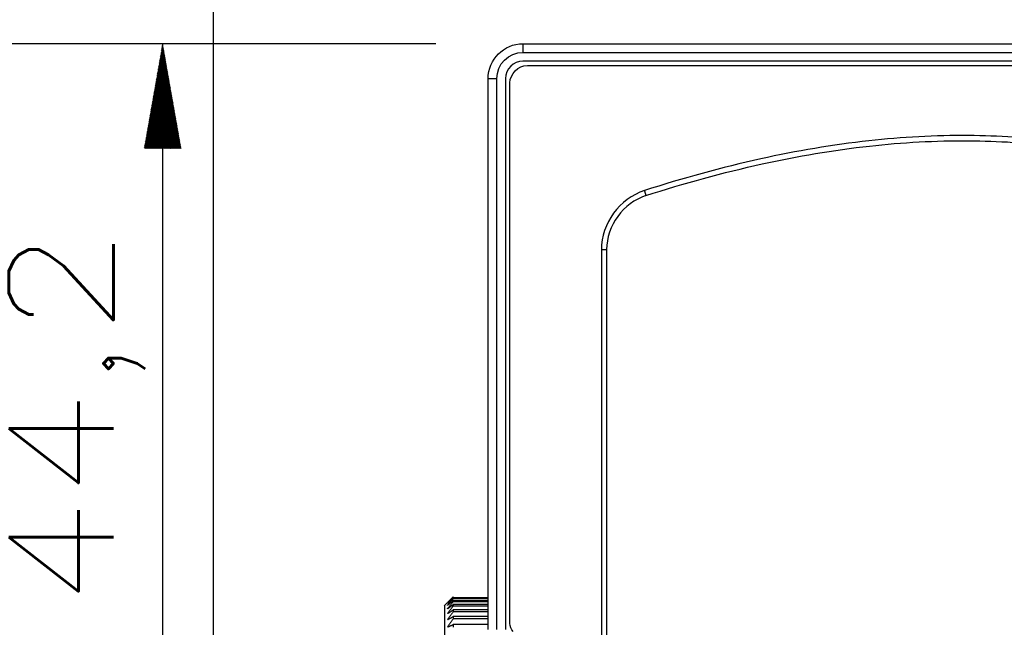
# Model space of a CAD drawing. Header units: millimetres. Extents: x 4 to 205, y 5 to 292.
# Tile 62 of 108: x 72 to 100, y 188 to 206. Entities that reach past the tile are written whole.
import ezdxf

# ---------------------------------------------------------------- set-up
doc = ezdxf.new("R2010")
doc.units = ezdxf.units.MM
doc.layers.add('1', color=7, linetype='CONTINUOUS')
doc.styles.add('DEFAULT', font='simplex.shx')
doc.dimstyles.get("Standard").update_dxf_attribs({"dimtxt": 0.18, "dimasz": 0.18, "dimexe": 0.18, "dimexo": 0.0625, "dimgap": 0.09, "dimtad": 0, "dimtih": 1, "dimtoh": 1, "dimdec": 4, "dimzin": 0, "dimdsep": 46, "dimtxsty": 'Standard', "dimcen": 0.09, "dimadec": 0, "dimazin": 0, "dimtfac": 1, "dimtdec": 4, "dimtofl": 0, "dimtmove": 0, "dimatfit": 3, "dimfxl": 1, "dimtolj": 1, "dimtzin": 0, "dimarcsym": 0})

# ---------------------------------------------------------------- blocks, each defined once
blk = doc.blocks.new('DimnDraft3D9')
at = {"layer": '1', "color": 152, "linetype": 'CONTINUOUS'}
for p, q in [((83.606004, 204.977034), (66.039251, 204.977034)), ((102.706004, 174.877034), (66.039251, 174.877034))]:
    blk.add_line(p, q, dxfattribs=at)
at = {"layer": '1', "color": 27, "linetype": 'CONTINUOUS'}
blk.add_line((68.039251, 174.877034), (68.039251, 204.977034), dxfattribs=at)
for points in [[(68.039251, 204.977034), (68.568232, 201.977036), (67.51027, 201.977032), (68.039251, 204.977034)], [(68.039251, 174.877034), (67.51027, 177.877032), (68.568232, 177.877036), (68.039251, 174.877034)]]:
    blk.add_solid(points, dxfattribs=at)
at = {"layer": '1', "color": 87, "linetype": 'CONTINUOUS', "insert": (67.539251, 184.812034), "char_height": 3, "attachment_point": 7, "rotation": 90, "line_spacing_factor": 1.204819, "style": 'DEFAULT'}
blk.add_mtext('\\W01.000;60,2 ', dxfattribs=at)

msp = doc.modelspace()

# ---------------------------------------------------------------- hatches: boundary and pattern name
at = {"layer": '1', "linetype": 'CONTINUOUS'}
h = msp.add_hatch(dxfattribs=at)
h.set_pattern_fill('ANSI31', color=27, scale=0.02, angle=45, style=0, pattern_type=0)
h.set_pattern_definition([(45, (0, 0), (-0.0141421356, 0.0141421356), [])])
h.paths.add_polyline_path([(75.769, 204.977), (76.298, 201.977), (75.24, 201.977)], flags=0)

# ---------------------------------------------------------------- linework, layer by layer
at = {"layer": '1', "color": 251, "linetype": 'CONTINUOUS'}
msp.add_line((77.224, 166.426), (77.224, 211.327), dxfattribs=at)
at = {"layer": '1', "color": 152, "linetype": 'CONTINUOUS'}
msp.add_line((83.606, 204.977), (73.769, 204.977), dxfattribs=at)
at = {"layer": '1', "color": 27, "linetype": 'CONTINUOUS'}
for p, q in [((75.769, 204.977), (75.769, 182.878)), ((86.106, 204.977), (115.606, 204.977)), ((86.106, 204.977), (86.106, 204.727)), ((86.106, 204.727), (115.502, 204.727)), ((115.399, 204.477), (86.106, 204.477)), ((86.231, 204.352), (114.899, 204.352)), ((85.106, 188.184), (85.106, 203.977)), ((85.106, 203.977), (85.356, 203.977)), ((85.356, 188.184), (85.356, 203.977)), ((85.606, 203.977), (85.606, 188.184)), ((85.731, 188.362), (85.731, 203.852)), ((88.355, 199.078), (88.355, 178.504)), ((88.505, 199.078), (88.505, 178.504)), ((83.94, 188.962), (83.849, 188.87))]:
    msp.add_line(p, q, dxfattribs=at)
at = {"layer": '1', "color": 27, "linetype": 'CONTINUOUS', "extrusion": (-2.34291e-15, -1.17146e-15, -1)}
for radius in [1, 0.75]:
    msp.add_arc((-86.106, 203.977), radius, 0, 90, dxfattribs=at)
at = {"layer": '1', "color": 27, "linetype": 'CONTINUOUS'}
msp.add_arc((86.106, 203.977), 0.5, 90, 180, dxfattribs=at)
for points, degree in [([(85.731, 203.852), (85.731, 204.114), (85.969, 204.352), (86.231, 204.352)], 3), ([(89.587, 200.768), (88.878, 200.54), (88.355, 199.823), (88.355, 199.078)], 3), ([(89.633, 200.625), (88.983, 200.416), (88.505, 199.76), (88.505, 199.078)], 3), ([(88.355, 199.078), (88.434, 199.078), (88.505, 199.078), (88.505, 199.078)], 3), ([(84.106, 189.125), (83.946, 188.968)], 1), ([(83.946, 188.968), (84.106, 189.125)], 1), ([(84.106, 189.119), (83.946, 188.949)], 1), ([(83.946, 188.947), (84.106, 189.091)], 1), ([(84.106, 189.072), (83.946, 188.892)], 1), ([(83.946, 188.886), (84.106, 189.016)], 1), ([(84.106, 188.985), (83.946, 188.795)], 1), ([(84.106, 189.125), (84.106, 189.124), (84.106, 189.122), (84.106, 189.119)], 3), ([(84.106, 189.091), (84.106, 189.085), (84.106, 189.079), (84.106, 189.072)], 3), ([(85.106, 189.091), (84.773, 189.091), (84.439, 189.091), (84.106, 189.091)], 3), ([(85.106, 189.072), (84.106, 189.072)], 1), ([(85.106, 189.016), (84.773, 189.016), (84.439, 189.016), (84.106, 189.016)], 3), ([(84.106, 189.016), (84.106, 189.007), (84.106, 188.996), (84.106, 188.985)], 3), ([(85.106, 188.985), (84.106, 188.985)], 1), ([(83.946, 188.787), (84.106, 188.902)], 1), ([(84.106, 188.859), (83.946, 188.66)], 1), ([(83.946, 188.649), (84.106, 188.748)], 1), ([(84.106, 188.694), (83.946, 188.487)], 1), ([(84.106, 188.902), (84.106, 188.888), (84.106, 188.874), (84.106, 188.859)], 3), ([(85.106, 188.902), (84.773, 188.902), (84.439, 188.902), (84.106, 188.902)], 3), ([(85.106, 188.859), (84.106, 188.859)], 1), ([(84.106, 188.748), (84.106, 188.731), (84.106, 188.713), (84.106, 188.694)], 3), ([(85.106, 188.748), (84.773, 188.748), (84.439, 188.748), (84.106, 188.748)], 3), ([(85.106, 188.694), (84.106, 188.694)], 1), ([(83.946, 188.474), (84.106, 188.557)], 1), ([(84.106, 188.491), (83.946, 188.278)], 1), ([(84.106, 188.557), (84.106, 188.535), (84.106, 188.513), (84.106, 188.491)], 3), ([(85.106, 188.557), (84.773, 188.557), (84.439, 188.557), (84.106, 188.557)], 3), ([(85.106, 188.491), (84.106, 188.491)], 1), ([(83.946, 188.262), (84.106, 188.328)], 1), ([(84.106, 188.328), (84.106, 188.303), (84.106, 188.278), (84.106, 188.251)], 3), ([(85.106, 188.328), (84.773, 188.328), (84.439, 188.328), (84.106, 188.328)], 3), ([(85.826, 188.132), (85.766, 188.192), (85.731, 188.277), (85.731, 188.362)], 3)]:
    msp.add_open_spline(points, degree=degree, dxfattribs=at)
for points, knots in [([(119.546, 185.446), (119.147, 186.409), (118.336, 188.216), (117.011, 190.697), (115.676, 192.818), (114.338, 194.624), (112.934, 196.236), (111.358, 197.753), (109.58, 199.137), (107.66, 200.29), (105.686, 201.168), (103.62, 201.816), (101.346, 202.239), (98.788, 202.4), (95.931, 202.24), (92.813, 201.709), (90.687, 201.121), (89.587, 200.768)], [0, 0, 0, 0, 0.082525, 0.156633, 0.222475, 0.280623, 0.334316, 0.391339, 0.453279, 0.512048, 0.567872, 0.623609, 0.68281, 0.750228, 0.825738, 0.908592, 1, 1, 1, 1]), ([(89.633, 200.625), (90.729, 200.977), (92.846, 201.562), (95.949, 202.091), (98.788, 202.25), (101.328, 202.09), (103.584, 201.67), (105.633, 201.028), (107.591, 200.156), (109.495, 199.013), (111.26, 197.639), (112.825, 196.133), (114.22, 194.531), (115.552, 192.733), (116.881, 190.622), (118.202, 188.15), (119.01, 186.349), (119.407, 185.389)], [0, 0, 0, 0, 0.091408, 0.174262, 0.249772, 0.31719, 0.376391, 0.432128, 0.487952, 0.546721, 0.608661, 0.665684, 0.719377, 0.777525, 0.843367, 0.917475, 1, 1, 1, 1]), ([(83.856, 188.878), (83.856, 188.878), (83.856, 188.878), (83.856, 188.878), (83.856, 188.231), (83.856, 186.01), (83.856, 184.448), (83.856, 181.307), (83.856, 179.746), (83.856, 177.524), (83.856, 176.878), (83.856, 176.878)], [0, 0, 0, 0, 0.000102, 0.000102, 0.250076, 0.250076, 0.500051, 0.500051, 0.750025, 0.750025, 1, 1, 1, 1]), ([(83.946, 188.947), (83.942, 188.943), (83.933, 188.935), (83.942, 188.945), (83.946, 188.949)], [0, 0, 0, 0, 0.5, 1, 1, 1, 1]), ([(83.946, 188.886), (83.942, 188.883), (83.933, 188.876), (83.942, 188.886), (83.946, 188.892)], [0, 0, 0, 0, 0.5, 1, 1, 1, 1]), ([(83.946, 188.787), (83.942, 188.784), (83.933, 188.778), (83.942, 188.789), (83.946, 188.795)], [0, 0, 0, 0, 0.5, 1, 1, 1, 1]), ([(83.946, 188.649), (83.942, 188.646), (83.933, 188.642), (83.942, 188.654), (83.946, 188.66)], [0, 0, 0, 0, 0.5, 1, 1, 1, 1]), ([(83.946, 188.474), (83.942, 188.472), (83.933, 188.468), (83.942, 188.481), (83.946, 188.487)], [0, 0, 0, 0, 0.5, 1, 1, 1, 1]), ([(83.946, 188.262), (83.942, 188.261), (83.933, 188.258), (83.942, 188.272), (83.946, 188.278)], [0, 0, 0, 0, 0.5, 1, 1, 1, 1])]:
    msp.add_open_spline(points, degree=3, knots=knots, dxfattribs=at)
msp.add_rational_spline([(89.587, 200.768), (89.614, 200.684), (89.633, 200.625), (89.633, 200.625)], [1.17157267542, 0.943214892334, 0.94280982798, 1.17035748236], degree=3, dxfattribs=at)

# ---------------------------------------------------------------- texts
at = {"layer": '1', "color": 87, "linetype": 'CONTINUOUS', "insert": (75.269, 188.812), "char_height": 3, "attachment_point": 7, "rotation": 90, "line_spacing_factor": 1.204819, "style": 'DEFAULT'}
msp.add_mtext('\\W01.210;44,2 ', dxfattribs=at)

# ---------------------------------------------------------------- dimensions: what is measured, and where the dimension line sits
at = {"layer": '1', "color": 27, "linetype": 'CONTINUOUS', "lineweight": -3}
dim = msp.add_linear_dim(base=(68.039, 204.977), p1=(102.706, 174.877), p2=(83.606, 204.977), angle=90, text='\\C87;60,2', dimstyle='Standard', override={"dimtxt": 3, "dimasz": 3, "dimexe": 2, "dimexo": 2.5, "dimgap": 1.5, "dimtad": 1, "dimtih": 0, "dimtoh": 0, "dimdec": 2, "dimzin": 8, "dimtxsty": 'DEFAULT', "dimsah": 1, "dimclrd": 27, "dimclre": 152, "dimclrt": 87, "dimtm": -0.005, "dimtdec": 2, "dimtofl": 1, "dimtmove": 0}, dxfattribs=at)
dim.commit()
dim.dimension.update_dxf_attribs({"geometry": 'DimnDraft3D9', "text_midpoint": (68.039, 189.927), "dimtype": 160})

doc.saveas('drawing.dxf')
